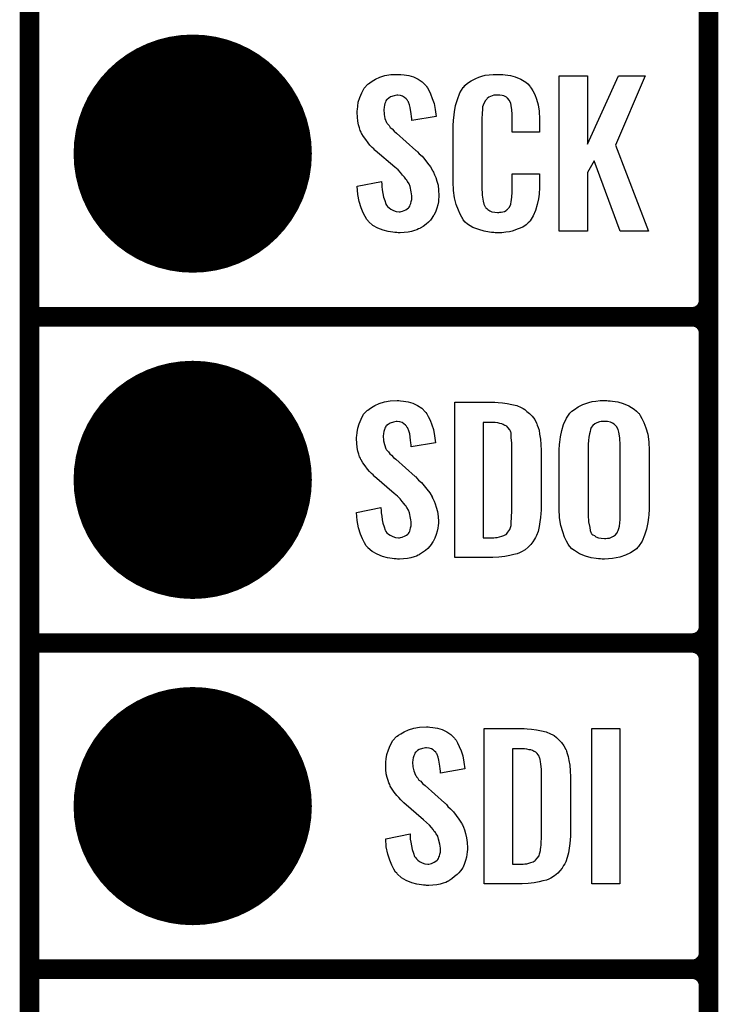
# Model space of a CAD drawing. Extents: x -0.07 to 0.95, y -0.15 to 2.1.
# Tile 2 of 17: x -0.05 to 0.16, y 0.14 to 0.44. Entities that reach past the tile are written whole.
import ezdxf

# ---------------------------------------------------------------- set-up
doc = ezdxf.new("R2010")
doc.units = 0
doc.layers.get('0').update_dxf_attribs({"linetype": 'CONTINUOUS'})
for name, color, linetype in [('gko', 6, 'CONTINUOUS'), ('gto', 2, 'CONTINUOUS'), ('gts', 1, 'CONTINUOUS')]:
    doc.layers.add(name, color=color, linetype=linetype)

# ---------------------------------------------------------------- blocks, each defined once
blk = doc.blocks.new('D32')
at = {"const_width": 0.003}
blk.add_lwpolyline([(-0.0015, 0, 1), (0.0015, 0, 1)], format="xyb", close=True, dxfattribs=at)
blk = doc.blocks.new('D39')
at = {"const_width": 0.0365}
blk.add_lwpolyline([(-0.01825, 0, 1), (0.01825, 0, 1)], format="xyb", close=True, dxfattribs=at)

msp = doc.modelspace()

# ---------------------------------------------------------------- linework, layer by layer
at = {"layer": 'gko', "color": 6, "const_width": 0.006}
msp.add_lwpolyline([(-0.05, -0.15), (-0.05, 2.01)], dxfattribs=at)
at = {"layer": 'gto', "color": 2, "const_width": 0.006}
for points in [[(0.158, -0.022), (0.158, 0.722)], [(0.158, 0.355), (0.158, 0.445)], [(-0.05, 0.35), (0.153, 0.35)], [(-0.05, 0.35), (0.153, 0.35)], [(0.153, 0.35), (0.153, 0.35)], [(0.153, 0.35), (0.153, 0.35)], [(0.158, 0.345), (0.158, 0.345)], [(0.158, 0.345), (0.158, 0.345)], [(0.158, 0.345), (0.158, 0.345)], [(0.158, 0.345), (0.158, 0.345)], [(0.158, 0.255), (0.158, 0.345)], [(-0.05, 0.25), (0.153, 0.25)], [(-0.05, 0.25), (0.153, 0.25)], [(0.153, 0.25), (0.153, 0.25)], [(0.153, 0.25), (0.153, 0.25)], [(0.158, 0.245), (0.158, 0.245)], [(0.158, 0.245), (0.158, 0.245)], [(0.158, 0.245), (0.158, 0.245)], [(0.158, 0.245), (0.158, 0.245)], [(0.158, 0.155), (0.158, 0.245)], [(-0.05, 0.15), (0.153, 0.15)], [(-0.05, 0.15), (0.153, 0.15)], [(0.153, 0.15), (0.153, 0.15)], [(0.153, 0.15), (0.153, 0.15)], [(0.158, 0.145), (0.158, 0.145)], [(0.158, 0.145), (0.158, 0.145)], [(0.158, 0.145), (0.158, 0.145)], [(0.158, 0.145), (0.158, 0.145)], [(0.158, 0.055), (0.158, 0.145)]]:
    msp.add_lwpolyline(points, dxfattribs=at)
at = {"layer": 'gto', "color": 2}
for points in [[(0.0638, 0.4242), (0.0648, 0.4241), (0.0662, 0.4239), (0.0676, 0.4235), (0.0691, 0.4228), (0.0703, 0.422), (0.0715, 0.4208), (0.0716, 0.4206), (0.0719, 0.4202), (0.0723, 0.4194), (0.0728, 0.4183), (0.0734, 0.4169), (0.074, 0.4154), (0.0743, 0.4135), (0.0746, 0.4114), (0.0671, 0.4101), (0.0671, 0.4103), (0.0671, 0.4107), (0.067, 0.4114), (0.0669, 0.4122), (0.0666, 0.4141), (0.0664, 0.415), (0.0661, 0.4158), (0.0661, 0.4159), (0.0659, 0.4161), (0.0657, 0.4165), (0.0654, 0.4168), (0.0649, 0.4172), (0.0643, 0.4176), (0.0636, 0.4178), (0.0628, 0.4179), (0.0625, 0.4179), (0.0621, 0.4178), (0.0617, 0.4177), (0.0606, 0.4174), (0.0601, 0.417), (0.0596, 0.4166), (0.0596, 0.4166), (0.0594, 0.4165), (0.0592, 0.4162), (0.0591, 0.4158), (0.0589, 0.4154), (0.0587, 0.4148), (0.0586, 0.4142), (0.0585, 0.4134), (0.0585, 0.4133), (0.0585, 0.413), (0.0586, 0.4126), (0.0586, 0.412), (0.0589, 0.4108), (0.0594, 0.4095), (0.0595, 0.4094), (0.0596, 0.4092), (0.0598, 0.409), (0.0602, 0.4086), (0.0605, 0.408), (0.0611, 0.4076), (0.0617, 0.4069), (0.0624, 0.4063), (0.0683, 0.401), (0.0685, 0.4009), (0.0689, 0.4005), (0.0694, 0.3999), (0.0703, 0.3992), (0.0711, 0.3982), (0.0719, 0.3971), (0.0728, 0.396), (0.0735, 0.3948), (0.0736, 0.3946), (0.0738, 0.3943), (0.0741, 0.3935), (0.0745, 0.3927), (0.0748, 0.3916), (0.0752, 0.3903), (0.0753, 0.3888), (0.0754, 0.3872), (0.0754, 0.3871), (0.0754, 0.3867), (0.0753, 0.386), (0.0753, 0.3852), (0.0751, 0.3843), (0.0748, 0.3833), (0.0744, 0.3821), (0.0739, 0.3811), (0.0738, 0.381), (0.0736, 0.3807), (0.0732, 0.3802), (0.0728, 0.3796), (0.0722, 0.379), (0.0715, 0.3784), (0.0706, 0.3777), (0.0697, 0.3771), (0.0696, 0.377), (0.0692, 0.3769), (0.0687, 0.3766), (0.0679, 0.3764), (0.067, 0.3761), (0.066, 0.3759), (0.0648, 0.3758), (0.0635, 0.3757), (0.0629, 0.3757), (0.0625, 0.3758), (0.0619, 0.3758), (0.0613, 0.3759), (0.0599, 0.3761), (0.0583, 0.3765), (0.0567, 0.3772), (0.0552, 0.378), (0.0538, 0.3792), (0.0537, 0.3794), (0.0533, 0.3798), (0.0528, 0.3807), (0.0522, 0.3819), (0.0516, 0.3834), (0.051, 0.3853), (0.0506, 0.3875), (0.0504, 0.39), (0.0578, 0.3915), (0.0578, 0.3914), (0.0578, 0.3913), (0.0579, 0.3907), (0.0579, 0.3899), (0.058, 0.3889), (0.0582, 0.3878), (0.0584, 0.3867), (0.0588, 0.3856), (0.0592, 0.3846), (0.0592, 0.3845), (0.0594, 0.3842), (0.0597, 0.3838), (0.0602, 0.3834), (0.0607, 0.383), (0.0615, 0.3826), (0.0623, 0.3823), (0.0632, 0.3822), (0.0635, 0.3822), (0.0639, 0.3823), (0.0643, 0.3824), (0.0653, 0.3828), (0.0657, 0.3831), (0.0661, 0.3834), (0.0662, 0.3835), (0.0663, 0.3836), (0.0665, 0.3839), (0.0666, 0.3843), (0.0668, 0.3847), (0.0669, 0.3853), (0.0671, 0.3859), (0.0671, 0.3867), (0.0671, 0.3868), (0.0671, 0.3871), (0.067, 0.3877), (0.0669, 0.3883), (0.0666, 0.3899), (0.0663, 0.3907), (0.0658, 0.3915), (0.0657, 0.3916), (0.0656, 0.3919), (0.0653, 0.3922), (0.0649, 0.3928), (0.0643, 0.3934), (0.0637, 0.3942), (0.0629, 0.395), (0.0619, 0.3958), (0.0559, 0.401), (0.0558, 0.4011), (0.0555, 0.4015), (0.055, 0.4019), (0.0543, 0.4026), (0.0537, 0.4033), (0.053, 0.4043), (0.0523, 0.4052), (0.0518, 0.4061), (0.0517, 0.4062), (0.0516, 0.4066), (0.0513, 0.4071), (0.0511, 0.4079), (0.0508, 0.4088), (0.0506, 0.4099), (0.0505, 0.4112), (0.0504, 0.4126), (0.0504, 0.4127), (0.0504, 0.4129), (0.0504, 0.4131), (0.0505, 0.4135), (0.0506, 0.4145), (0.0507, 0.4158), (0.0512, 0.4172), (0.0518, 0.4186), (0.0525, 0.4201), (0.0536, 0.4213), (0.0538, 0.4214), (0.0543, 0.4217), (0.055, 0.4222), (0.056, 0.4228), (0.0573, 0.4234), (0.0589, 0.4239), (0.0607, 0.4242), (0.0628, 0.4243), (0.0633, 0.4243), (0.0638, 0.4242)], [(0.0945, 0.4242), (0.095, 0.4242), (0.0957, 0.4241), (0.0973, 0.4239), (0.0988, 0.4235), (0.1005, 0.4228), (0.102, 0.4219), (0.1027, 0.4214), (0.1033, 0.4207), (0.1034, 0.4205), (0.1037, 0.4201), (0.1042, 0.4192), (0.1048, 0.4181), (0.1053, 0.4167), (0.1058, 0.415), (0.1061, 0.413), (0.1062, 0.4106), (0.1062, 0.4066), (0.0979, 0.4066), (0.0979, 0.4107), (0.0979, 0.4108), (0.0979, 0.4111), (0.0979, 0.4116), (0.0979, 0.4121), (0.0978, 0.4134), (0.0977, 0.4141), (0.0976, 0.4146), (0.0976, 0.4147), (0.0975, 0.4149), (0.0974, 0.4154), (0.097, 0.4163), (0.0964, 0.417), (0.0962, 0.4172), (0.0961, 0.4173), (0.0957, 0.4175), (0.0953, 0.4177), (0.0948, 0.4178), (0.0941, 0.4179), (0.093, 0.4179), (0.0926, 0.4179), (0.0922, 0.4179), (0.0912, 0.4175), (0.0907, 0.4173), (0.0902, 0.4169), (0.0901, 0.4167), (0.0897, 0.4163), (0.0892, 0.4154), (0.0888, 0.4143), (0.0888, 0.4142), (0.0888, 0.4141), (0.0888, 0.4137), (0.0888, 0.4132), (0.0887, 0.4127), (0.0887, 0.4119), (0.0886, 0.4111), (0.0886, 0.4102), (0.0886, 0.3895), (0.0886, 0.3894), (0.0886, 0.3889), (0.0887, 0.3882), (0.0887, 0.3873), (0.089, 0.3854), (0.0892, 0.3845), (0.0896, 0.3837), (0.0897, 0.3836), (0.0898, 0.3834), (0.0901, 0.3832), (0.0904, 0.3829), (0.091, 0.3825), (0.0916, 0.3822), (0.0925, 0.3821), (0.0934, 0.382), (0.0938, 0.382), (0.0941, 0.3821), (0.0945, 0.3821), (0.0955, 0.3823), (0.096, 0.3826), (0.0963, 0.3829), (0.0964, 0.3829), (0.0965, 0.3831), (0.0969, 0.3835), (0.0974, 0.3844), (0.0976, 0.3854), (0.0976, 0.3855), (0.0977, 0.3857), (0.0977, 0.386), (0.0978, 0.3865), (0.0978, 0.3871), (0.0979, 0.3878), (0.0979, 0.3886), (0.0979, 0.3895), (0.0979, 0.3938), (0.1062, 0.3938), (0.1062, 0.39), (0.1062, 0.3899), (0.1062, 0.3897), (0.1062, 0.3894), (0.1062, 0.3889), (0.1061, 0.3883), (0.1061, 0.3876), (0.1059, 0.3861), (0.1055, 0.3844), (0.105, 0.3826), (0.1043, 0.3809), (0.1034, 0.3794), (0.1033, 0.3792), (0.1028, 0.3788), (0.1021, 0.3782), (0.1011, 0.3775), (0.0997, 0.3769), (0.0979, 0.3762), (0.097, 0.376), (0.0959, 0.3759), (0.0947, 0.3757), (0.0926, 0.3757), (0.0922, 0.3758), (0.0915, 0.3758), (0.0909, 0.3759), (0.0893, 0.3762), (0.0876, 0.3767), (0.0858, 0.3774), (0.0842, 0.3784), (0.0835, 0.379), (0.0828, 0.3797), (0.0828, 0.3798), (0.0827, 0.3799), (0.0826, 0.3802), (0.0824, 0.3805), (0.0819, 0.3814), (0.0814, 0.3827), (0.0807, 0.3844), (0.0802, 0.3864), (0.0799, 0.3887), (0.0798, 0.3914), (0.0798, 0.4083), (0.0798, 0.4084), (0.0798, 0.4087), (0.0798, 0.4091), (0.0799, 0.4096), (0.0799, 0.4103), (0.08, 0.411), (0.0802, 0.4128), (0.0805, 0.4147), (0.0811, 0.4166), (0.0818, 0.4186), (0.0828, 0.4203), (0.0828, 0.4203), (0.083, 0.4204), (0.0834, 0.4209), (0.0842, 0.4216), (0.0853, 0.4223), (0.0867, 0.423), (0.0876, 0.4234), (0.0886, 0.4237), (0.0896, 0.424), (0.0908, 0.4241), (0.092, 0.4243), (0.094, 0.4243), (0.0945, 0.4242)], [(0.1295, 0.4026), (0.1396, 0.3762), (0.1309, 0.3762), (0.123, 0.3978), (0.1209, 0.3942), (0.1209, 0.3762), (0.1123, 0.3762), (0.1123, 0.4238), (0.1209, 0.4238), (0.1209, 0.4029), (0.1304, 0.4238), (0.1386, 0.4238), (0.1295, 0.4026)], [(0.0636, 0.3242), (0.0646, 0.3241), (0.066, 0.3239), (0.0674, 0.3235), (0.0689, 0.3228), (0.0702, 0.322), (0.0713, 0.3208), (0.0714, 0.3206), (0.0717, 0.3202), (0.0721, 0.3194), (0.0727, 0.3183), (0.0732, 0.3169), (0.0738, 0.3154), (0.0741, 0.3135), (0.0744, 0.3114), (0.0669, 0.3101), (0.0669, 0.3103), (0.0669, 0.3107), (0.0668, 0.3114), (0.0667, 0.3122), (0.0665, 0.3141), (0.0662, 0.315), (0.0659, 0.3158), (0.0659, 0.3159), (0.0657, 0.3161), (0.0655, 0.3165), (0.0652, 0.3168), (0.0647, 0.3172), (0.0642, 0.3176), (0.0634, 0.3178), (0.0626, 0.3179), (0.0623, 0.3179), (0.0619, 0.3178), (0.0615, 0.3177), (0.0605, 0.3174), (0.0599, 0.317), (0.0594, 0.3167), (0.0594, 0.3166), (0.0592, 0.3165), (0.0591, 0.3162), (0.0589, 0.3158), (0.0587, 0.3154), (0.0585, 0.3148), (0.0584, 0.3142), (0.0583, 0.3134), (0.0583, 0.3133), (0.0583, 0.313), (0.0584, 0.3126), (0.0584, 0.312), (0.0587, 0.3108), (0.0592, 0.3095), (0.0593, 0.3094), (0.0594, 0.3092), (0.0596, 0.309), (0.06, 0.3086), (0.0604, 0.308), (0.0609, 0.3076), (0.0615, 0.3069), (0.0622, 0.3063), (0.0681, 0.301), (0.0683, 0.3009), (0.0687, 0.3005), (0.0692, 0.2999), (0.0701, 0.2992), (0.0709, 0.2982), (0.0717, 0.2971), (0.0726, 0.296), (0.0733, 0.2948), (0.0734, 0.2946), (0.0736, 0.2943), (0.074, 0.2935), (0.0743, 0.2927), (0.0746, 0.2916), (0.075, 0.2903), (0.0752, 0.2888), (0.0753, 0.2872), (0.0753, 0.2871), (0.0753, 0.2867), (0.0752, 0.286), (0.0751, 0.2852), (0.0749, 0.2843), (0.0746, 0.2833), (0.0742, 0.2821), (0.0737, 0.2811), (0.0736, 0.281), (0.0734, 0.2807), (0.073, 0.2802), (0.0726, 0.2797), (0.072, 0.279), (0.0713, 0.2784), (0.0704, 0.2777), (0.0695, 0.2771), (0.0694, 0.277), (0.0691, 0.2769), (0.0685, 0.2766), (0.0678, 0.2764), (0.0668, 0.2761), (0.0658, 0.2759), (0.0646, 0.2758), (0.0633, 0.2757), (0.0627, 0.2757), (0.0623, 0.2758), (0.0617, 0.2758), (0.0611, 0.2759), (0.0597, 0.2761), (0.0581, 0.2765), (0.0565, 0.2772), (0.055, 0.278), (0.0536, 0.2792), (0.0535, 0.2794), (0.0531, 0.2798), (0.0526, 0.2807), (0.052, 0.2819), (0.0514, 0.2834), (0.0508, 0.2853), (0.0504, 0.2875), (0.0502, 0.29), (0.0576, 0.2915), (0.0576, 0.2914), (0.0576, 0.2913), (0.0577, 0.2907), (0.0577, 0.2899), (0.0579, 0.2889), (0.058, 0.2878), (0.0582, 0.2867), (0.0586, 0.2856), (0.059, 0.2846), (0.0591, 0.2845), (0.0592, 0.2842), (0.0595, 0.2838), (0.06, 0.2834), (0.0605, 0.283), (0.0613, 0.2826), (0.0621, 0.2823), (0.063, 0.2822), (0.0633, 0.2822), (0.0637, 0.2823), (0.0642, 0.2824), (0.0651, 0.2828), (0.0655, 0.2831), (0.0659, 0.2834), (0.066, 0.2835), (0.0661, 0.2836), (0.0663, 0.2839), (0.0665, 0.2843), (0.0666, 0.2847), (0.0667, 0.2853), (0.0669, 0.2859), (0.0669, 0.2867), (0.0669, 0.2868), (0.0669, 0.2871), (0.0668, 0.2877), (0.0667, 0.2883), (0.0664, 0.2899), (0.0661, 0.2907), (0.0656, 0.2915), (0.0655, 0.2916), (0.0654, 0.2919), (0.0651, 0.2922), (0.0647, 0.2928), (0.0642, 0.2934), (0.0635, 0.2942), (0.0627, 0.295), (0.0617, 0.2958), (0.0557, 0.301), (0.0556, 0.3011), (0.0553, 0.3015), (0.0548, 0.3019), (0.0542, 0.3026), (0.0535, 0.3033), (0.0528, 0.3043), (0.0521, 0.3052), (0.0516, 0.3061), (0.0515, 0.3062), (0.0514, 0.3066), (0.0511, 0.3071), (0.0509, 0.3079), (0.0506, 0.3088), (0.0504, 0.3099), (0.0503, 0.3112), (0.0502, 0.3126), (0.0502, 0.3127), (0.0502, 0.3129), (0.0502, 0.3131), (0.0503, 0.3135), (0.0504, 0.3145), (0.0506, 0.3158), (0.051, 0.3172), (0.0516, 0.3186), (0.0523, 0.3201), (0.0534, 0.3213), (0.0536, 0.3214), (0.0541, 0.3217), (0.0548, 0.3222), (0.0558, 0.3228), (0.0571, 0.3234), (0.0587, 0.3239), (0.0605, 0.3242), (0.0626, 0.3243), (0.0631, 0.3243), (0.0636, 0.3242)], [(0.0936, 0.3237), (0.0949, 0.3236), (0.0963, 0.3234), (0.0978, 0.3231), (0.0993, 0.3228), (0.1006, 0.3222), (0.1008, 0.3221), (0.1012, 0.3219), (0.1017, 0.3216), (0.1024, 0.321), (0.1032, 0.3203), (0.104, 0.3195), (0.1048, 0.3185), (0.1053, 0.3174), (0.1054, 0.3172), (0.1055, 0.3168), (0.1058, 0.3161), (0.1061, 0.3152), (0.1062, 0.314), (0.1065, 0.3125), (0.1066, 0.3108), (0.1067, 0.309), (0.1067, 0.2917), (0.1067, 0.2916), (0.1067, 0.2914), (0.1067, 0.2911), (0.1067, 0.2907), (0.1066, 0.2897), (0.1065, 0.2885), (0.1063, 0.2871), (0.1061, 0.2857), (0.1058, 0.2842), (0.1053, 0.2829), (0.1052, 0.2827), (0.105, 0.2823), (0.1047, 0.2818), (0.1042, 0.281), (0.1036, 0.2802), (0.1028, 0.2794), (0.1018, 0.2786), (0.1007, 0.2779), (0.1005, 0.2778), (0.1001, 0.2776), (0.0994, 0.2773), (0.0984, 0.2771), (0.0971, 0.2768), (0.0956, 0.2765), (0.0938, 0.2763), (0.0919, 0.2762), (0.0803, 0.2762), (0.0803, 0.3238), (0.0925, 0.3238), (0.0936, 0.3237)], [(0.1273, 0.3242), (0.1279, 0.3242), (0.1286, 0.3241), (0.1302, 0.3239), (0.1319, 0.3234), (0.1336, 0.3227), (0.1352, 0.3217), (0.1359, 0.3211), (0.1366, 0.3204), (0.1368, 0.3203), (0.1371, 0.3197), (0.1376, 0.3188), (0.1382, 0.3176), (0.1388, 0.3159), (0.1394, 0.314), (0.1397, 0.3117), (0.1398, 0.309), (0.1398, 0.2911), (0.1398, 0.291), (0.1398, 0.2907), (0.1398, 0.2904), (0.1397, 0.2899), (0.1397, 0.2893), (0.1396, 0.2885), (0.1394, 0.2869), (0.139, 0.2849), (0.1384, 0.2831), (0.1377, 0.2812), (0.1366, 0.2796), (0.1364, 0.2794), (0.1359, 0.2789), (0.1352, 0.2784), (0.1341, 0.2776), (0.1326, 0.2769), (0.1308, 0.2763), (0.1286, 0.2759), (0.1274, 0.2758), (0.1261, 0.2757), (0.1254, 0.2757), (0.1249, 0.2758), (0.1243, 0.2758), (0.1236, 0.2759), (0.1221, 0.2761), (0.1203, 0.2766), (0.1185, 0.2773), (0.1169, 0.2783), (0.1161, 0.2789), (0.1155, 0.2796), (0.1154, 0.2797), (0.115, 0.2803), (0.1145, 0.2812), (0.1139, 0.2824), (0.1134, 0.2841), (0.1128, 0.286), (0.1124, 0.2884), (0.1123, 0.2911), (0.1123, 0.309), (0.1123, 0.3091), (0.1123, 0.3093), (0.1123, 0.3097), (0.1124, 0.3103), (0.1124, 0.3108), (0.1125, 0.3116), (0.1127, 0.3132), (0.1131, 0.3151), (0.1136, 0.317), (0.1145, 0.3189), (0.1155, 0.3204), (0.1157, 0.3206), (0.1161, 0.3211), (0.1169, 0.3216), (0.1181, 0.3224), (0.1195, 0.3231), (0.1213, 0.3237), (0.1224, 0.324), (0.1235, 0.3241), (0.1248, 0.3243), (0.1269, 0.3243), (0.1273, 0.3242)], [(0.0926, 0.3176), (0.089, 0.3176), (0.089, 0.2822), (0.0922, 0.2822), (0.0927, 0.2823), (0.0933, 0.2823), (0.0947, 0.2827), (0.0953, 0.2829), (0.0959, 0.2833), (0.096, 0.2833), (0.0961, 0.2834), (0.0965, 0.284), (0.0971, 0.2848), (0.0973, 0.2854), (0.0975, 0.286), (0.0975, 0.2861), (0.0975, 0.2864), (0.0975, 0.2868), (0.0976, 0.2873), (0.0977, 0.2881), (0.0977, 0.289), (0.0978, 0.2901), (0.0978, 0.2913), (0.0978, 0.3095), (0.0978, 0.3097), (0.0978, 0.3101), (0.0978, 0.3106), (0.0978, 0.3113), (0.0976, 0.3129), (0.0975, 0.3137), (0.0975, 0.3143), (0.0975, 0.3144), (0.0974, 0.3146), (0.0973, 0.3149), (0.0971, 0.3153), (0.0965, 0.3161), (0.0962, 0.3165), (0.0957, 0.3167), (0.0956, 0.3167), (0.0954, 0.3168), (0.0951, 0.317), (0.0947, 0.3172), (0.0941, 0.3173), (0.0935, 0.3175), (0.0926, 0.3176)], [(0.1261, 0.3179), (0.1257, 0.3179), (0.1251, 0.3179), (0.1246, 0.3178), (0.1238, 0.3175), (0.1232, 0.3172), (0.1226, 0.3167), (0.1221, 0.3161), (0.1221, 0.316), (0.122, 0.3157), (0.1219, 0.3154), (0.1217, 0.3148), (0.1215, 0.3141), (0.1213, 0.3131), (0.1212, 0.3121), (0.1211, 0.3109), (0.1211, 0.2891), (0.1211, 0.2889), (0.1211, 0.2885), (0.1212, 0.2879), (0.1212, 0.2871), (0.1216, 0.2854), (0.1218, 0.2845), (0.1221, 0.2837), (0.1222, 0.2836), (0.1223, 0.2834), (0.1226, 0.2832), (0.1231, 0.2829), (0.1235, 0.2825), (0.1243, 0.2822), (0.1251, 0.2821), (0.1261, 0.282), (0.1266, 0.282), (0.1271, 0.2821), (0.1277, 0.2821), (0.1283, 0.2824), (0.1289, 0.2827), (0.1295, 0.2832), (0.1299, 0.2837), (0.13, 0.2838), (0.1301, 0.2841), (0.1303, 0.2845), (0.1305, 0.2851), (0.1307, 0.2858), (0.1308, 0.2868), (0.1309, 0.2879), (0.1309, 0.2891), (0.1309, 0.3109), (0.1309, 0.3111), (0.1309, 0.3115), (0.1308, 0.3121), (0.1308, 0.3129), (0.1305, 0.3146), (0.1303, 0.3154), (0.1299, 0.3162), (0.1299, 0.3163), (0.1297, 0.3165), (0.1295, 0.3167), (0.1291, 0.3171), (0.1286, 0.3174), (0.128, 0.3177), (0.1271, 0.3179), (0.1261, 0.3179)], [(0.0726, 0.2242), (0.0736, 0.2241), (0.075, 0.2239), (0.0764, 0.2235), (0.0778, 0.2228), (0.0791, 0.222), (0.0802, 0.2208), (0.0803, 0.2206), (0.0807, 0.2202), (0.0811, 0.2194), (0.0816, 0.2183), (0.0822, 0.2169), (0.0827, 0.2154), (0.0831, 0.2135), (0.0834, 0.2114), (0.0759, 0.2101), (0.0759, 0.2103), (0.0759, 0.2107), (0.0758, 0.2114), (0.0757, 0.2122), (0.0754, 0.2141), (0.0752, 0.215), (0.0749, 0.2158), (0.0749, 0.2159), (0.0747, 0.2161), (0.0745, 0.2165), (0.0741, 0.2168), (0.0737, 0.2172), (0.0731, 0.2176), (0.0724, 0.2178), (0.0716, 0.2179), (0.0713, 0.2179), (0.0709, 0.2178), (0.0704, 0.2177), (0.0694, 0.2174), (0.0689, 0.217), (0.0684, 0.2166), (0.0684, 0.2166), (0.0682, 0.2165), (0.068, 0.2162), (0.0679, 0.2158), (0.0677, 0.2154), (0.0675, 0.2148), (0.0674, 0.2142), (0.0673, 0.2134), (0.0673, 0.2133), (0.0673, 0.213), (0.0674, 0.2126), (0.0674, 0.212), (0.0677, 0.2108), (0.0682, 0.2095), (0.0683, 0.2094), (0.0684, 0.2093), (0.0686, 0.209), (0.069, 0.2086), (0.0693, 0.208), (0.0699, 0.2076), (0.0704, 0.2069), (0.0712, 0.2063), (0.0771, 0.201), (0.0773, 0.2009), (0.0777, 0.2005), (0.0782, 0.1999), (0.079, 0.1992), (0.0799, 0.1982), (0.0807, 0.1971), (0.0815, 0.196), (0.0823, 0.1948), (0.0824, 0.1946), (0.0826, 0.1943), (0.0829, 0.1935), (0.0833, 0.1927), (0.0836, 0.1916), (0.0839, 0.1903), (0.0841, 0.1888), (0.0842, 0.1872), (0.0842, 0.187), (0.0842, 0.1867), (0.0841, 0.186), (0.084, 0.1852), (0.0839, 0.1843), (0.0836, 0.1833), (0.0832, 0.1821), (0.0827, 0.1811), (0.0826, 0.181), (0.0824, 0.1807), (0.082, 0.1802), (0.0815, 0.1796), (0.081, 0.179), (0.0802, 0.1784), (0.0794, 0.1777), (0.0785, 0.1771), (0.0784, 0.177), (0.078, 0.1769), (0.0775, 0.1766), (0.0767, 0.1764), (0.0758, 0.1761), (0.0748, 0.1759), (0.0736, 0.1758), (0.0723, 0.1757), (0.0716, 0.1757), (0.0713, 0.1758), (0.0707, 0.1758), (0.0701, 0.1759), (0.0687, 0.1761), (0.0671, 0.1765), (0.0654, 0.1772), (0.064, 0.178), (0.0626, 0.1792), (0.0625, 0.1794), (0.0621, 0.1798), (0.0616, 0.1807), (0.061, 0.1819), (0.0604, 0.1834), (0.0598, 0.1853), (0.0593, 0.1875), (0.0592, 0.19), (0.0666, 0.1915), (0.0666, 0.1914), (0.0666, 0.1913), (0.0666, 0.1908), (0.0666, 0.1899), (0.0668, 0.1889), (0.067, 0.1878), (0.0672, 0.1867), (0.0676, 0.1856), (0.0679, 0.1846), (0.068, 0.1845), (0.0682, 0.1842), (0.0685, 0.1838), (0.069, 0.1834), (0.0695, 0.183), (0.0703, 0.1826), (0.0711, 0.1823), (0.072, 0.1822), (0.0723, 0.1822), (0.0727, 0.1823), (0.0731, 0.1824), (0.074, 0.1828), (0.0745, 0.1831), (0.0749, 0.1834), (0.075, 0.1835), (0.0751, 0.1836), (0.0753, 0.1839), (0.0754, 0.1843), (0.0756, 0.1847), (0.0757, 0.1853), (0.0759, 0.1859), (0.0759, 0.1867), (0.0759, 0.1868), (0.0759, 0.1871), (0.0758, 0.1877), (0.0757, 0.1883), (0.0753, 0.1899), (0.0751, 0.1908), (0.0746, 0.1915), (0.0745, 0.1916), (0.0744, 0.1919), (0.074, 0.1922), (0.0737, 0.1928), (0.0731, 0.1934), (0.0725, 0.1942), (0.0716, 0.195), (0.0707, 0.1958), (0.0647, 0.201), (0.0646, 0.2011), (0.0642, 0.2015), (0.0638, 0.2019), (0.0631, 0.2026), (0.0625, 0.2033), (0.0617, 0.2043), (0.0611, 0.2052), (0.0605, 0.2061), (0.0605, 0.2062), (0.0604, 0.2066), (0.0601, 0.2071), (0.0599, 0.2079), (0.0596, 0.2088), (0.0593, 0.2099), (0.0592, 0.2112), (0.0592, 0.2126), (0.0592, 0.2127), (0.0592, 0.2129), (0.0592, 0.2131), (0.0592, 0.2135), (0.0593, 0.2145), (0.0595, 0.2158), (0.06, 0.2172), (0.0605, 0.2186), (0.0613, 0.2201), (0.0624, 0.2213), (0.0626, 0.2214), (0.063, 0.2217), (0.0638, 0.2222), (0.0648, 0.2228), (0.0661, 0.2234), (0.0677, 0.2239), (0.0695, 0.2242), (0.0716, 0.2243), (0.0721, 0.2243), (0.0726, 0.2242)], [(0.1025, 0.2237), (0.1038, 0.2236), (0.1053, 0.2234), (0.1068, 0.2231), (0.1083, 0.2228), (0.1096, 0.2222), (0.1098, 0.2221), (0.1101, 0.2219), (0.1107, 0.2216), (0.1114, 0.221), (0.1122, 0.2203), (0.113, 0.2195), (0.1137, 0.2185), (0.1143, 0.2174), (0.1144, 0.2172), (0.1145, 0.2168), (0.1147, 0.2161), (0.115, 0.2152), (0.1152, 0.214), (0.1155, 0.2125), (0.1156, 0.2108), (0.1157, 0.209), (0.1157, 0.1917), (0.1157, 0.1916), (0.1157, 0.1914), (0.1157, 0.1911), (0.1157, 0.1908), (0.1156, 0.1897), (0.1155, 0.1885), (0.1153, 0.1871), (0.1151, 0.1857), (0.1147, 0.1842), (0.1143, 0.1829), (0.1142, 0.1827), (0.114, 0.1823), (0.1136, 0.1818), (0.1132, 0.181), (0.1125, 0.1802), (0.1118, 0.1794), (0.1108, 0.1786), (0.1097, 0.1779), (0.1095, 0.1778), (0.1091, 0.1776), (0.1084, 0.1773), (0.1073, 0.1771), (0.1061, 0.1768), (0.1046, 0.1765), (0.1028, 0.1763), (0.1009, 0.1762), (0.0893, 0.1762), (0.0893, 0.2238), (0.1015, 0.2238), (0.1025, 0.2237)], [(0.1308, 0.1762), (0.1223, 0.1762), (0.1223, 0.2238), (0.1308, 0.2238), (0.1308, 0.1762)], [(0.1016, 0.2176), (0.098, 0.2176), (0.098, 0.1822), (0.1012, 0.1822), (0.1017, 0.1823), (0.1023, 0.1823), (0.1036, 0.1827), (0.1043, 0.1829), (0.1049, 0.1833), (0.1049, 0.1833), (0.105, 0.1834), (0.1055, 0.184), (0.1061, 0.1848), (0.1062, 0.1854), (0.1064, 0.186), (0.1064, 0.1861), (0.1065, 0.1864), (0.1065, 0.1868), (0.1066, 0.1873), (0.1067, 0.1881), (0.1067, 0.189), (0.1068, 0.1901), (0.1068, 0.1913), (0.1068, 0.2095), (0.1068, 0.2097), (0.1068, 0.2101), (0.1068, 0.2106), (0.1068, 0.2113), (0.1066, 0.2129), (0.1065, 0.2137), (0.1064, 0.2143), (0.1064, 0.2144), (0.1063, 0.2146), (0.1062, 0.2149), (0.1061, 0.2153), (0.1055, 0.2161), (0.1051, 0.2165), (0.1047, 0.2167), (0.1046, 0.2167), (0.1044, 0.2168), (0.1041, 0.217), (0.1036, 0.2172), (0.1031, 0.2173), (0.1024, 0.2175), (0.1016, 0.2176)]]:
    msp.add_lwpolyline(points, dxfattribs=at)
at = {"layer": 'gto', "color": 2, "const_width": 0.006}
for points in [[(0.153, 0.35, 0.414214), (0.158, 0.355)], [(0.158, 0.345, 0.414214), (0.153, 0.35)], [(0.158, 0.345, 0.414214), (0.153, 0.35)], [(0.153, 0.25, 0.414214), (0.158, 0.255)], [(0.158, 0.245, 0.414214), (0.153, 0.25)], [(0.158, 0.245, 0.414214), (0.153, 0.25)], [(0.153, 0.15, 0.414214), (0.158, 0.155)], [(0.158, 0.145, 0.414214), (0.153, 0.15)], [(0.158, 0.145, 0.414214), (0.153, 0.15)]]:
    msp.add_lwpolyline(points, format="xyb", dxfattribs=at)

# ---------------------------------------------------------------- block references
at = {"layer": 'gto'}
for p in [(0.158, 0.355), (0.158, 0.355), (-0.05, 0.35), (-0.05, 0.35), (0.153, 0.35), (0.153, 0.35), (0.153, 0.35), (0.153, 0.35), (0.153, 0.35), (0.153, 0.35), (0.153, 0.35), (0.158, 0.345), (0.158, 0.345), (0.158, 0.345), (0.158, 0.345), (0.158, 0.345), (0.158, 0.345), (0.158, 0.345), (0.158, 0.255), (0.158, 0.255), (-0.05, 0.25), (-0.05, 0.25), (0.153, 0.25), (0.153, 0.25), (0.153, 0.25), (0.153, 0.25), (0.153, 0.25), (0.153, 0.25), (0.153, 0.25), (0.158, 0.245), (0.158, 0.245), (0.158, 0.245), (0.158, 0.245), (0.158, 0.245), (0.158, 0.245), (0.158, 0.245), (0.158, 0.155), (0.158, 0.155), (-0.05, 0.15), (-0.05, 0.15), (0.153, 0.15), (0.153, 0.15), (0.153, 0.15), (0.153, 0.15), (0.153, 0.15), (0.153, 0.15), (0.153, 0.15), (0.158, 0.145), (0.158, 0.145), (0.158, 0.145), (0.158, 0.145), (0.158, 0.145), (0.158, 0.145), (0.158, 0.145)]:
    msp.add_blockref('D32', p, dxfattribs=at)
at = {"layer": 'gts'}
for p in [(0, 0.4), (0, 0.3), (0, 0.2)]:
    msp.add_blockref('D39', p, dxfattribs=at)

doc.saveas('drawing.dxf')
